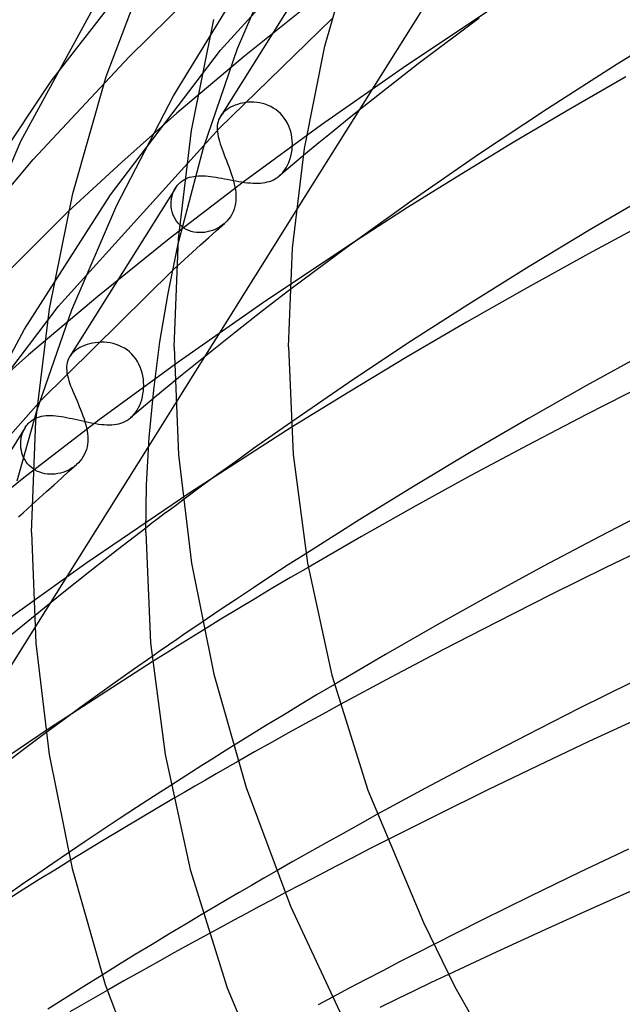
# Model space of a CAD drawing. Header units: millimetres. Extents: x -305 to 305, y -173 to 291.
# Tile 22 of 95: x -190 to -169, y 174 to 209. Entities that reach past the tile are written whole.
import ezdxf

# ---------------------------------------------------------------- set-up
doc = ezdxf.new("R2010")
doc.units = ezdxf.units.MM
doc.layers.add('HIDDEN', color=7, linetype='Continuous')
doc.layers.add('THICK', color=7, linetype='Continuous')

msp = doc.modelspace()

# ---------------------------------------------------------------- linework, layer by layer
at = {"layer": 'HIDDEN'}
for p, q in [((-183.385, 207.843), (-177.889, 213.885)), ((-179.701, 211.4), (-183.387, 205.522)), ((-182.784, 207.902), (-181.241, 211.532)), ((-186.577, 207.602), (-183.398, 210.76)), ((-185.03, 206.242), (-182.503, 210.377)), ((-189.308, 206.757), (-187.06, 209.665)), ((-180.087, 209.607), (-182.54, 207.633)), ((-173.838, 209.324), (-176.87, 207.303)), ((-183.427, 205.093), (-179.488, 208.935)), ((-183.977, 204.417), (-182.784, 207.902)), ((-189.941, 204.013), (-186.577, 207.602)), ((-187.24, 202.773), (-183.385, 207.843)), ((-182.54, 207.633), (-184.907, 205.633)), ((-176.87, 207.303), (-179.844, 205.23)), ((-187.011, 202.41), (-185.03, 206.242)), ((-183.03, 205.842), (-183.101, 205.8)), ((-182.954, 205.88), (-183.03, 205.842)), ((-182.873, 205.914), (-182.954, 205.88)), ((-182.788, 205.944), (-182.873, 205.914)), ((-182.7, 205.97), (-182.788, 205.944)), ((-182.608, 205.99), (-182.7, 205.97)), ((-182.513, 206.006), (-182.608, 205.99)), ((-182.417, 206.016), (-182.513, 206.006)), ((-182.318, 206.021), (-182.417, 206.016)), ((-182.218, 206.019), (-182.318, 206.021)), ((-182.117, 206.011), (-182.218, 206.019)), ((-182.016, 205.996), (-182.117, 206.011)), ((-181.916, 205.975), (-182.016, 205.996)), ((-181.816, 205.946), (-181.916, 205.975)), ((-181.719, 205.909), (-181.816, 205.946)), ((-181.625, 205.866), (-181.719, 205.909)), ((-181.534, 205.815), (-181.625, 205.866)), ((-186.841, 203.922), (-184.907, 205.633)), ((-183.388, 205.52), (-183.422, 205.459)), ((-183.367, 205.553), (-183.388, 205.52)), ((-183.343, 205.585), (-183.367, 205.553)), ((-183.318, 205.616), (-183.343, 205.585)), ((-183.29, 205.647), (-183.318, 205.616)), ((-183.259, 205.677), (-183.29, 205.647)), ((-183.227, 205.706), (-183.259, 205.677)), ((-183.166, 205.755), (-183.227, 205.706)), ((-183.101, 205.8), (-183.166, 205.755)), ((-181.447, 205.758), (-181.534, 205.815)), ((-181.364, 205.693), (-181.447, 205.758)), ((-181.286, 205.621), (-181.364, 205.693)), ((-181.215, 205.543), (-181.286, 205.621)), ((-181.15, 205.461), (-181.215, 205.543)), ((-178.532, 205.735), (-179.005, 205.354)), ((-183.495, 205.199), (-183.499, 205.129)), ((-183.486, 205.267), (-183.495, 205.199)), ((-183.471, 205.333), (-183.486, 205.267)), ((-183.45, 205.397), (-183.471, 205.333)), ((-183.422, 205.459), (-183.45, 205.397)), ((-179.844, 205.23), (-182.588, 203.223)), ((-181.091, 205.373), (-181.15, 205.461)), ((-181.039, 205.281), (-181.091, 205.373)), ((-180.994, 205.185), (-181.039, 205.281)), ((-180.957, 205.088), (-180.994, 205.185)), ((-179.005, 205.354), (-179.475, 204.973)), ((-189.054, 198.878), (-183.427, 205.093)), ((-183.499, 205.129), (-183.498, 205.056)), ((-183.498, 205.056), (-183.492, 204.981)), ((-183.492, 204.981), (-183.481, 204.902)), ((-183.481, 204.902), (-183.466, 204.821)), ((-183.466, 204.821), (-183.446, 204.737)), ((-180.926, 204.988), (-180.957, 205.088)), ((-180.902, 204.886), (-180.926, 204.988)), ((-180.884, 204.784), (-180.902, 204.886)), ((-179.475, 204.973), (-179.941, 204.591)), ((-183.446, 204.737), (-183.422, 204.651)), ((-183.422, 204.651), (-183.394, 204.562)), ((-183.394, 204.562), (-183.363, 204.47)), ((-183.363, 204.47), (-183.329, 204.376)), ((-180.873, 204.681), (-180.884, 204.784)), ((-180.879, 204.356), (-180.87, 204.474)), ((-180.868, 204.577), (-180.873, 204.681)), ((-180.87, 204.474), (-180.868, 204.577)), ((-179.941, 204.591), (-180.404, 204.208)), ((-184.864, 201.054), (-183.977, 204.417)), ((-183.329, 204.376), (-183.293, 204.278)), ((-183.293, 204.278), (-183.254, 204.179)), ((-183.254, 204.179), (-183.215, 204.079)), ((-180.951, 204.016), (-180.92, 204.125)), ((-180.92, 204.125), (-180.895, 204.239)), ((-180.895, 204.239), (-180.879, 204.356)), ((-180.404, 204.208), (-180.864, 203.824)), ((-192.727, 200.7), (-189.941, 204.013)), ((-188.731, 202.175), (-186.841, 203.922)), ((-183.215, 204.079), (-183.175, 203.977)), ((-183.175, 203.977), (-183.135, 203.874)), ((-183.135, 203.874), (-183.095, 203.769)), ((-183.095, 203.769), (-183.056, 203.665)), ((-180.864, 203.824), (-181.32, 203.439)), ((-181.084, 203.721), (-181.034, 203.813)), ((-181.034, 203.813), (-180.989, 203.912)), ((-180.989, 203.912), (-180.951, 204.016)), ((-184.391, 203.409), (-184.315, 203.423)), ((-184.315, 203.423), (-184.239, 203.433)), ((-184.239, 203.433), (-184.16, 203.44)), ((-184.16, 203.44), (-184.079, 203.442)), ((-184.079, 203.442), (-183.995, 203.441)), ((-183.995, 203.441), (-183.909, 203.436)), ((-183.909, 203.436), (-183.82, 203.429)), ((-183.82, 203.429), (-183.729, 203.419)), ((-183.729, 203.419), (-183.636, 203.406)), ((-183.056, 203.665), (-183.019, 203.561)), ((-183.019, 203.561), (-182.985, 203.457)), ((-182.985, 203.457), (-182.953, 203.354)), ((-181.399, 203.379), (-181.336, 203.426)), ((-181.336, 203.426), (-181.267, 203.487)), ((-181.267, 203.487), (-181.202, 203.556)), ((-181.202, 203.556), (-181.141, 203.635)), ((-181.141, 203.635), (-181.084, 203.721)), ((-182.588, 203.223), (-185.179, 201.234)), ((-184.939, 203.046), (-184.913, 203.082)), ((-184.913, 203.082), (-184.885, 203.117)), ((-184.885, 203.117), (-184.855, 203.15)), ((-184.855, 203.15), (-184.824, 203.182)), ((-184.824, 203.182), (-184.791, 203.211)), ((-184.791, 203.211), (-184.732, 203.259)), ((-184.732, 203.259), (-184.669, 203.3)), ((-184.669, 203.3), (-184.603, 203.335)), ((-184.603, 203.335), (-184.534, 203.365)), ((-184.534, 203.365), (-184.464, 203.389)), ((-184.464, 203.389), (-184.391, 203.409)), ((-183.636, 203.406), (-183.541, 203.392)), ((-183.541, 203.392), (-183.444, 203.375)), ((-183.444, 203.375), (-183.346, 203.357)), ((-183.346, 203.357), (-183.247, 203.338)), ((-183.247, 203.338), (-183.146, 203.319)), ((-183.146, 203.319), (-183.045, 203.299)), ((-183.045, 203.299), (-182.943, 203.279)), ((-182.953, 203.354), (-182.925, 203.252)), ((-182.943, 203.279), (-182.841, 203.26)), ((-182.925, 203.252), (-182.9, 203.152)), ((-182.9, 203.152), (-182.88, 203.053)), ((-182.841, 203.26), (-182.74, 203.243)), ((-182.74, 203.243), (-182.64, 203.226)), ((-182.64, 203.226), (-182.54, 203.212)), ((-182.54, 203.212), (-182.442, 203.2)), ((-182.442, 203.2), (-182.347, 203.191)), ((-182.347, 203.191), (-182.253, 203.185)), ((-182.253, 203.185), (-182.162, 203.182)), ((-182.162, 203.182), (-182.073, 203.183)), ((-182.073, 203.183), (-181.987, 203.187)), ((-181.987, 203.187), (-181.904, 203.196)), ((-181.904, 203.196), (-181.824, 203.208)), ((-181.824, 203.208), (-181.747, 203.225)), ((-181.747, 203.225), (-181.672, 203.246)), ((-181.672, 203.246), (-181.6, 203.271)), ((-181.6, 203.271), (-181.531, 203.302)), ((-181.531, 203.302), (-181.464, 203.338)), ((-181.464, 203.338), (-181.399, 203.379)), ((-190.245, 198.075), (-187.24, 202.773)), ((-184.96, 203.014), (-188.666, 197.104)), ((-185.087, 202.702), (-185.065, 202.784)), ((-185.065, 202.784), (-185.037, 202.863)), ((-185.037, 202.863), (-185.003, 202.938)), ((-185.003, 202.938), (-184.964, 203.008)), ((-184.964, 203.008), (-184.939, 203.046)), ((-182.88, 203.053), (-182.863, 202.955)), ((-182.863, 202.955), (-182.852, 202.859)), ((-182.852, 202.859), (-182.845, 202.764)), ((-182.845, 202.764), (-182.844, 202.664)), ((-188.584, 198.747), (-187.011, 202.41)), ((-185.115, 202.445), (-185.112, 202.532)), ((-185.11, 202.357), (-185.115, 202.445)), ((-185.112, 202.532), (-185.103, 202.618)), ((-185.103, 202.618), (-185.087, 202.702)), ((-182.861, 202.467), (-182.88, 202.371)), ((-182.849, 202.565), (-182.861, 202.467)), ((-182.844, 202.664), (-182.849, 202.565)), ((-192.054, 198.87), (-188.731, 202.175)), ((-185.098, 202.269), (-185.11, 202.357)), ((-185.079, 202.183), (-185.098, 202.269)), ((-185.052, 202.097), (-185.079, 202.183)), ((-185.017, 202.014), (-185.052, 202.097)), ((-180.741, 202.213), (-184.959, 195.486)), ((-182.987, 202.092), (-183.039, 202.006)), ((-182.943, 202.182), (-182.987, 202.092)), ((-182.907, 202.276), (-182.943, 202.182)), ((-182.88, 202.371), (-182.907, 202.276)), ((-184.975, 201.934), (-185.017, 202.014)), ((-184.926, 201.858), (-184.975, 201.934)), ((-184.87, 201.787), (-184.926, 201.858)), ((-184.807, 201.722), (-184.87, 201.787)), ((-184.738, 201.662), (-184.807, 201.722)), ((-183.523, 201.525), (-183.24, 201.777)), ((-183.323, 201.709), (-183.402, 201.655)), ((-183.248, 201.769), (-183.323, 201.709)), ((-183.166, 201.848), (-183.24, 201.777)), ((-183.099, 201.924), (-183.166, 201.848)), ((-183.039, 202.006), (-183.099, 201.924)), ((-184.662, 201.609), (-184.738, 201.662)), ((-184.581, 201.563), (-184.662, 201.609)), ((-184.496, 201.525), (-184.581, 201.563)), ((-184.408, 201.494), (-184.496, 201.525)), ((-184.316, 201.472), (-184.408, 201.494)), ((-184.223, 201.458), (-184.316, 201.472)), ((-184.128, 201.451), (-184.223, 201.458)), ((-184.033, 201.452), (-184.128, 201.451)), ((-183.939, 201.461), (-184.033, 201.452)), ((-183.845, 201.476), (-183.939, 201.461)), ((-183.752, 201.499), (-183.845, 201.476)), ((-183.805, 201.274), (-183.523, 201.525)), ((-183.661, 201.528), (-183.752, 201.499)), ((-183.572, 201.564), (-183.661, 201.528)), ((-183.486, 201.606), (-183.572, 201.564)), ((-183.402, 201.655), (-183.486, 201.606)), ((-185.179, 201.234), (-187.684, 199.218)), ((-184.364, 200.769), (-184.085, 201.022)), ((-184.085, 201.022), (-183.805, 201.274)), ((-178.698, 201.126), (-181.795, 199.058)), ((-184.641, 200.516), (-184.364, 200.769)), ((-184.917, 200.263), (-184.641, 200.516)), ((-189.666, 195.583), (-185.063, 200.129)), ((-180.955, 199.445), (-181.914, 198.708)), ((-187.684, 199.218), (-190.103, 197.174)), ((-181.795, 199.058), (-184.828, 196.942)), ((-193.004, 193.659), (-189.054, 198.878)), ((-189.815, 195.217), (-188.584, 198.747)), ((-181.914, 198.708), (-182.862, 197.968)), ((-192.597, 193.672), (-190.245, 198.075)), ((-182.862, 197.968), (-183.797, 197.223)), ((-187.961, 197.56), (-188.053, 197.533)), ((-187.865, 197.582), (-187.961, 197.56)), ((-187.767, 197.598), (-187.865, 197.582)), ((-187.666, 197.61), (-187.767, 197.598)), ((-187.564, 197.615), (-187.666, 197.61)), ((-187.46, 197.613), (-187.564, 197.615)), ((-187.355, 197.606), (-187.46, 197.613)), ((-187.249, 197.591), (-187.355, 197.606)), ((-187.145, 197.568), (-187.249, 197.591)), ((-187.042, 197.539), (-187.145, 197.568)), ((-188.57, 197.227), (-188.598, 197.197)), ((-188.539, 197.258), (-188.57, 197.227)), ((-188.506, 197.287), (-188.539, 197.258)), ((-188.445, 197.337), (-188.506, 197.287)), ((-188.377, 197.383), (-188.445, 197.337)), ((-188.303, 197.426), (-188.377, 197.383)), ((-188.225, 197.466), (-188.303, 197.426)), ((-188.141, 197.502), (-188.225, 197.466)), ((-188.053, 197.533), (-188.141, 197.502)), ((-186.942, 197.501), (-187.042, 197.539)), ((-186.844, 197.456), (-186.942, 197.501)), ((-186.749, 197.403), (-186.844, 197.456)), ((-186.657, 197.343), (-186.749, 197.403)), ((-186.572, 197.275), (-186.657, 197.343)), ((-186.492, 197.2), (-186.572, 197.275)), ((-183.797, 197.223), (-184.72, 196.476)), ((-192.104, 195.403), (-190.103, 197.174)), ((-188.751, 196.905), (-188.765, 196.836)), ((-188.731, 196.972), (-188.751, 196.905)), ((-188.703, 197.037), (-188.731, 196.972)), ((-188.668, 197.102), (-188.703, 197.037)), ((-188.647, 197.134), (-188.668, 197.102)), ((-188.623, 197.165), (-188.647, 197.134)), ((-188.598, 197.197), (-188.623, 197.165)), ((-184.828, 196.942), (-187.626, 194.894)), ((-186.418, 197.119), (-186.492, 197.2)), ((-186.351, 197.032), (-186.418, 197.119)), ((-186.291, 196.94), (-186.351, 197.032)), ((-186.239, 196.844), (-186.291, 196.94)), ((-188.772, 196.765), (-188.773, 196.691)), ((-188.773, 196.691), (-188.768, 196.615)), ((-188.765, 196.836), (-188.772, 196.765)), ((-188.768, 196.615), (-188.758, 196.535)), ((-188.758, 196.535), (-188.742, 196.453)), ((-186.194, 196.744), (-186.239, 196.844)), ((-186.156, 196.642), (-186.194, 196.744)), ((-186.125, 196.537), (-186.156, 196.642)), ((-186.102, 196.432), (-186.125, 196.537)), ((-188.742, 196.453), (-188.721, 196.367)), ((-188.721, 196.367), (-188.695, 196.279)), ((-188.695, 196.279), (-188.665, 196.188)), ((-188.665, 196.188), (-188.631, 196.093)), ((-186.085, 196.326), (-186.102, 196.432)), ((-186.075, 196.219), (-186.085, 196.326)), ((-186.072, 196.113), (-186.075, 196.219)), ((-184.72, 196.476), (-185.631, 195.724)), ((-188.631, 196.093), (-188.593, 195.996)), ((-188.593, 195.996), (-188.552, 195.895)), ((-188.552, 195.895), (-188.509, 195.792)), ((-186.097, 195.802), (-186.083, 195.905)), ((-186.083, 195.905), (-186.075, 196.008)), ((-186.075, 196.008), (-186.072, 196.113)), ((-195.119, 189.425), (-189.666, 195.583)), ((-188.509, 195.792), (-188.464, 195.688)), ((-188.464, 195.688), (-188.419, 195.581)), ((-188.419, 195.581), (-188.372, 195.473)), ((-185.631, 195.724), (-186.529, 194.969)), ((-186.212, 195.412), (-186.175, 195.506)), ((-186.175, 195.506), (-186.143, 195.602)), ((-186.143, 195.602), (-186.118, 195.701)), ((-186.118, 195.701), (-186.097, 195.802)), ((-188.372, 195.473), (-188.326, 195.364)), ((-188.326, 195.364), (-188.282, 195.255)), ((-188.282, 195.255), (-188.239, 195.146)), ((-188.239, 195.146), (-188.199, 195.037)), ((-186.408, 195.091), (-186.352, 195.162)), ((-186.352, 195.162), (-186.301, 195.24)), ((-186.301, 195.24), (-186.254, 195.323)), ((-186.254, 195.323), (-186.212, 195.412)), ((-187.626, 194.894), (-190.271, 192.862)), ((-190.112, 194.767), (-190.081, 194.799)), ((-190.081, 194.799), (-190.048, 194.83)), ((-190.048, 194.83), (-189.99, 194.875)), ((-189.99, 194.875), (-189.929, 194.915)), ((-189.929, 194.915), (-189.865, 194.95)), ((-189.865, 194.95), (-189.797, 194.979)), ((-189.797, 194.979), (-189.725, 195.004)), ((-189.725, 195.004), (-189.65, 195.023)), ((-189.65, 195.023), (-189.573, 195.037)), ((-189.573, 195.037), (-189.493, 195.046)), ((-189.493, 195.046), (-189.411, 195.05)), ((-189.411, 195.05), (-189.326, 195.05)), ((-189.326, 195.05), (-189.24, 195.047)), ((-189.24, 195.047), (-189.151, 195.04)), ((-189.151, 195.04), (-189.06, 195.029)), ((-189.06, 195.029), (-188.967, 195.016)), ((-188.967, 195.016), (-188.872, 194.999)), ((-188.872, 194.999), (-188.775, 194.981)), ((-188.775, 194.981), (-188.676, 194.961)), ((-188.676, 194.961), (-188.575, 194.939)), ((-188.575, 194.939), (-188.472, 194.916)), ((-188.472, 194.916), (-188.369, 194.893)), ((-188.369, 194.893), (-188.266, 194.869)), ((-188.266, 194.869), (-188.162, 194.846)), ((-188.199, 195.037), (-188.162, 194.93)), ((-188.162, 194.93), (-188.129, 194.823)), ((-188.162, 194.846), (-188.059, 194.823)), ((-188.129, 194.823), (-188.1, 194.718)), ((-188.059, 194.823), (-187.955, 194.802)), ((-187.955, 194.802), (-187.852, 194.782)), ((-186.872, 194.781), (-186.799, 194.807)), ((-186.799, 194.807), (-186.728, 194.838)), ((-186.728, 194.838), (-186.66, 194.875)), ((-186.66, 194.875), (-186.594, 194.918)), ((-186.594, 194.918), (-186.531, 194.967)), ((-186.531, 194.967), (-186.468, 195.026)), ((-186.468, 195.026), (-186.408, 195.091)), ((-180.92, 194.807), (-181.578, 194.346)), ((-190.217, 194.63), (-193.947, 188.683)), ((-190.323, 194.402), (-190.295, 194.479)), ((-190.295, 194.479), (-190.261, 194.553)), ((-190.261, 194.553), (-190.221, 194.624)), ((-190.221, 194.624), (-190.197, 194.662)), ((-190.197, 194.662), (-190.171, 194.698)), ((-190.171, 194.698), (-190.142, 194.733)), ((-190.142, 194.733), (-190.112, 194.767)), ((-188.1, 194.718), (-188.076, 194.614)), ((-188.076, 194.614), (-188.056, 194.512)), ((-188.056, 194.512), (-188.042, 194.412)), ((-187.852, 194.782), (-187.751, 194.765)), ((-187.751, 194.765), (-187.652, 194.75)), ((-187.652, 194.75), (-187.555, 194.738)), ((-187.555, 194.738), (-187.46, 194.729)), ((-187.46, 194.729), (-187.367, 194.724)), ((-187.367, 194.724), (-187.278, 194.723)), ((-187.278, 194.723), (-187.192, 194.726)), ((-187.192, 194.726), (-187.108, 194.733)), ((-187.108, 194.733), (-187.027, 194.744)), ((-187.027, 194.744), (-186.948, 194.76)), ((-186.948, 194.76), (-186.872, 194.781)), ((-180.908, 194.624), (-184.452, 192.34)), ((-190.378, 194.079), (-190.373, 194.162)), ((-190.373, 194.162), (-190.362, 194.244)), ((-190.362, 194.244), (-190.345, 194.324)), ((-190.345, 194.324), (-190.323, 194.402)), ((-188.042, 194.412), (-188.033, 194.312)), ((-188.033, 194.129), (-188.042, 194.039)), ((-188.033, 194.312), (-188.03, 194.22)), ((-188.03, 194.22), (-188.033, 194.129)), ((-181.578, 194.346), (-182.225, 193.888)), ((-190.377, 193.995), (-190.378, 194.079)), ((-190.37, 193.91), (-190.377, 193.995)), ((-190.356, 193.826), (-190.37, 193.91)), ((-190.336, 193.742), (-190.356, 193.826)), ((-185.898, 193.989), (-189.887, 187.628)), ((-188.109, 193.776), (-188.145, 193.693)), ((-188.079, 193.863), (-188.109, 193.776)), ((-188.057, 193.95), (-188.079, 193.863)), ((-188.042, 194.039), (-188.057, 193.95)), ((-182.225, 193.888), (-182.862, 193.432)), ((-190.31, 193.66), (-190.336, 193.742)), ((-190.276, 193.581), (-190.31, 193.66)), ((-190.237, 193.504), (-190.276, 193.581)), ((-190.19, 193.43), (-190.237, 193.504)), ((-190.137, 193.36), (-190.19, 193.43)), ((-188.293, 193.463), (-188.355, 193.394)), ((-188.237, 193.536), (-188.293, 193.463)), ((-188.188, 193.613), (-188.237, 193.536)), ((-188.145, 193.693), (-188.188, 193.613)), ((-182.862, 193.432), (-183.485, 192.981)), ((-190.078, 193.295), (-190.137, 193.36)), ((-190.014, 193.236), (-190.078, 193.295)), ((-189.944, 193.182), (-190.014, 193.236)), ((-189.868, 193.134), (-189.944, 193.182)), ((-189.789, 193.093), (-189.868, 193.134)), ((-189.706, 193.059), (-189.789, 193.093)), ((-188.951, 192.86), (-188.688, 193.094)), ((-188.816, 193.088), (-188.902, 193.057)), ((-188.732, 193.125), (-188.816, 193.088)), ((-188.651, 193.167), (-188.732, 193.125)), ((-188.688, 193.094), (-188.423, 193.329)), ((-188.572, 193.215), (-188.651, 193.167)), ((-188.497, 193.268), (-188.572, 193.215)), ((-188.426, 193.326), (-188.497, 193.268)), ((-188.355, 193.394), (-188.423, 193.329)), ((-190.271, 192.862), (-192.829, 190.802)), ((-189.62, 193.031), (-189.706, 193.059)), ((-189.531, 193.011), (-189.62, 193.031)), ((-189.441, 192.998), (-189.531, 193.011)), ((-189.351, 192.992), (-189.441, 192.998)), ((-189.26, 192.992), (-189.351, 192.992)), ((-189.169, 192.999), (-189.26, 192.992)), ((-189.212, 192.625), (-188.951, 192.86)), ((-189.079, 193.013), (-189.169, 192.999)), ((-188.99, 193.032), (-189.079, 193.013)), ((-188.902, 193.057), (-188.99, 193.032)), ((-183.485, 192.981), (-184.096, 192.534)), ((-189.732, 192.154), (-189.473, 192.39)), ((-189.473, 192.39), (-189.212, 192.625)), ((-184.096, 192.534), (-184.698, 192.089)), ((-189.991, 191.919), (-189.732, 192.154)), ((-184.452, 192.34), (-188.061, 189.888)), ((-186, 191.109), (-186.988, 190.35)), ((-186.988, 190.35), (-187.964, 189.587)), ((-180.399, 190.209), (-181.009, 189.816)), ((-188.061, 189.888), (-191.477, 187.447)), ((-181.009, 189.816), (-181.617, 189.419)), ((-180.317, 189.732), (-180.933, 189.371)), ((-187.964, 189.587), (-188.928, 188.82)), ((-181.617, 189.419), (-182.224, 189.02)), ((-180.933, 189.371), (-181.546, 189.009)), ((-182.224, 189.02), (-182.827, 188.619)), ((-181.546, 189.009), (-182.156, 188.645)), ((-188.928, 188.82), (-189.878, 188.049)), ((-182.827, 188.619), (-183.428, 188.217)), ((-182.156, 188.645), (-182.763, 188.28)), ((-182.763, 188.28), (-183.367, 187.914)), ((-189.878, 188.049), (-190.816, 187.275)), ((-183.428, 188.217), (-184.024, 187.815)), ((-183.367, 187.914), (-183.969, 187.546)), ((-185.789, 186.601), (-186.433, 186.15)), ((-185.772, 186.427), (-189.382, 184.094)), ((-186.433, 186.15), (-187.068, 185.701)), ((-187.068, 185.701), (-187.692, 185.255)), ((-179.396, 185.633), (-179.995, 185.277)), ((-187.692, 185.255), (-188.305, 184.812)), ((-179.995, 185.277), (-180.59, 184.919)), ((-188.305, 184.812), (-188.905, 184.374)), ((-180.59, 184.919), (-181.183, 184.561)), ((-179.198, 184.926), (-179.805, 184.594)), ((-181.183, 184.561), (-181.772, 184.201)), ((-179.805, 184.594), (-180.406, 184.263)), ((-188.905, 184.374), (-189.496, 183.938)), ((-181.772, 184.201), (-182.359, 183.84)), ((-180.406, 184.263), (-181.002, 183.933)), ((-189.382, 184.094), (-193.053, 181.597)), ((-182.359, 183.84), (-182.942, 183.479)), ((-181.002, 183.933), (-181.596, 183.601)), ((-181.596, 183.601), (-182.188, 183.268)), ((-182.188, 183.268), (-182.777, 182.933)), ((-185.125, 182.098), (-185.728, 181.709)), ((-185.728, 181.709), (-186.329, 181.318)), ((-185.031, 181.633), (-185.64, 181.275)), ((-186.329, 181.318), (-186.929, 180.924)), ((-185.64, 181.275), (-186.247, 180.915)), ((-177.908, 181.072), (-178.503, 180.745)), ((-186.929, 180.924), (-187.525, 180.528)), ((-186.247, 180.915), (-186.851, 180.554)), ((-178.503, 180.745), (-179.094, 180.417)), ((-187.525, 180.528), (-188.119, 180.131)), ((-186.851, 180.554), (-187.453, 180.193)), ((-179.094, 180.417), (-179.682, 180.088)), ((-188.119, 180.131), (-188.709, 179.733)), ((-187.453, 180.193), (-188.051, 179.83)), ((-179.682, 180.088), (-180.268, 179.758)), ((-177.559, 180.178), (-178.162, 179.871)), ((-188.051, 179.83), (-188.647, 179.466)), ((-180.268, 179.758), (-180.852, 179.427)), ((-178.162, 179.871), (-178.761, 179.564)), ((-180.852, 179.427), (-181.433, 179.095)), ((-178.761, 179.564), (-179.358, 179.256)), ((-179.951, 178.947), (-180.541, 178.639)), ((-179.358, 179.256), (-179.951, 178.947)), ((-180.541, 178.639), (-181.127, 178.33)), ((-184.005, 177.594), (-184.6, 177.24)), ((-184.6, 177.24), (-185.191, 176.885)), ((-185.191, 176.885), (-185.78, 176.529)), ((-183.792, 176.9), (-184.395, 176.57)), ((-185.78, 176.529), (-186.366, 176.172)), ((-184.395, 176.57), (-184.992, 176.241)), ((-175.914, 176.527), (-176.514, 176.221)), ((-184.992, 176.241), (-185.586, 175.911)), ((-176.514, 176.221), (-177.112, 175.914)), ((-186.366, 176.172), (-186.949, 175.814)), ((-185.586, 175.911), (-186.177, 175.58)), ((-177.112, 175.914), (-177.706, 175.607)), ((-186.949, 175.814), (-187.53, 175.454)), ((-186.177, 175.58), (-186.767, 175.248)), ((-177.706, 175.607), (-178.296, 175.299)), ((-186.767, 175.248), (-187.353, 174.915)), ((-178.296, 175.299), (-178.883, 174.992)), ((-176.007, 175.19), (-176.608, 174.903)), ((-175.401, 175.477), (-176.007, 175.19)), ((-178.883, 174.992), (-179.465, 174.684)), ((-176.608, 174.903), (-177.207, 174.614)), ((-177.207, 174.614), (-177.807, 174.324))]:
    msp.add_line(p, q, dxfattribs=at)
at = {"layer": 'THICK'}
for p, q in [((-156.715, 240.525), (-180.741, 202.213)), ((-179.73, 207.978), (-178.688, 211.638)), ((-187.381, 206.92), (-185.757, 211.226)), ((-190.369, 204.66), (-187.424, 210.08)), ((-174.331, 208.962), (-176.462, 207.358)), ((-184.399, 205.025), (-183.618, 208.919)), ((-166.992, 208.896), (-169.498, 207.352)), ((-180.448, 204.396), (-179.73, 207.978)), ((-176.462, 207.358), (-178.532, 205.735)), ((-169.498, 207.352), (-171.94, 205.788)), ((-188.559, 202.818), (-187.381, 206.92)), ((-169.197, 206.904), (-171.15, 205.779)), ((-193.237, 200.873), (-189.308, 206.757)), ((-171.94, 205.788), (-174.346, 204.186)), ((-171.15, 205.779), (-173.074, 204.64)), ((-184.851, 201.229), (-184.399, 205.025)), ((-192.545, 199.588), (-190.369, 204.66)), ((-173.074, 204.64), (-174.968, 203.489)), ((-180.863, 200.913), (-180.448, 204.396)), ((-174.346, 204.186), (-176.672, 202.578)), ((-174.968, 203.489), (-176.831, 202.326)), ((-189.373, 198.789), (-188.559, 202.818)), ((-168.161, 202.888), (-170.394, 201.582)), ((-176.672, 202.578), (-178.871, 201)), ((-176.831, 202.326), (-178.698, 201.126)), ((-168.273, 201.906), (-170.501, 200.708)), ((-170.394, 201.582), (-172.581, 200.261)), ((-185.221, 199.32), (-184.864, 201.054)), ((-185, 197.447), (-184.851, 201.229)), ((-178.871, 201), (-180.955, 199.445)), ((-181, 197.448), (-180.863, 200.913)), ((-170.501, 200.708), (-172.652, 199.519)), ((-185.063, 200.129), (-185.039, 200.151)), ((-185.039, 200.151), (-185.014, 200.174)), ((-185.014, 200.174), (-184.99, 200.196)), ((-184.99, 200.196), (-184.966, 200.218)), ((-184.966, 200.218), (-184.942, 200.241)), ((-184.942, 200.241), (-184.917, 200.263)), ((-172.581, 200.261), (-174.719, 198.929)), ((-185.505, 197.628), (-185.221, 199.32)), ((-172.652, 199.519), (-174.766, 198.317)), ((-174.719, 198.929), (-176.82, 197.576)), ((-189.844, 194.863), (-189.373, 198.789)), ((-174.766, 198.317), (-176.847, 197.1)), ((-185.723, 195.952), (-185.505, 197.628)), ((-176.82, 197.576), (-178.897, 196.195)), ((-185, 197.447), (-184.851, 193.676)), ((-181, 197.448), (-180.837, 193.682)), ((-168.499, 197.244), (-170.569, 196.101)), ((-176.847, 197.1), (-178.895, 195.869)), ((-178.897, 196.195), (-180.92, 194.807)), ((-185.877, 194.283), (-185.723, 195.952)), ((-178.895, 195.869), (-180.908, 194.624)), ((-170.569, 196.101), (-172.601, 194.948)), ((-168.481, 196.154), (-170.572, 195.086)), ((-184.959, 195.486), (-185.898, 193.989)), ((-190.507, 192.76), (-189.815, 195.217)), ((-190, 190.952), (-189.844, 194.863)), ((-172.601, 194.948), (-174.603, 193.78)), ((-170.572, 195.086), (-172.622, 194.013)), ((-185.969, 192.618), (-185.877, 194.283)), ((-174.603, 193.78), (-176.571, 192.601)), ((-172.622, 194.013), (-174.617, 192.943)), ((-184.851, 193.676), (-184.397, 189.874)), ((-180.837, 193.682), (-180.342, 189.875)), ((-174.617, 192.943), (-176.549, 191.881)), ((-186, 190.952), (-185.969, 192.618)), ((-176.571, 192.601), (-178.503, 191.411)), ((-184.698, 192.089), (-184.917, 191.926)), ((-190.297, 191.637), (-190.144, 191.778)), ((-190.144, 191.778), (-189.991, 191.919)), ((-185.134, 191.763), (-185.352, 191.6)), ((-184.917, 191.926), (-185.134, 191.763)), ((-176.549, 191.881), (-178.445, 190.813)), ((-168.138, 191.84), (-170.13, 190.805)), ((-190.45, 191.495), (-190.297, 191.637)), ((-185.568, 191.437), (-185.784, 191.273)), ((-185.352, 191.6), (-185.568, 191.437)), ((-178.503, 191.411), (-180.399, 190.209)), ((-185.784, 191.273), (-186, 191.109)), ((-190, 190.952), (-189.847, 187.082)), ((-186, 190.952), (-185.833, 187.084)), ((-178.445, 190.813), (-180.317, 189.732)), ((-170.13, 190.805), (-172.074, 189.771)), ((-167.969, 190.65), (-169.892, 189.721)), ((-184.397, 189.874), (-183.618, 185.988)), ((-180.342, 189.875), (-179.484, 185.96)), ((-172.074, 189.771), (-173.957, 188.745)), ((-169.892, 189.721), (-171.807, 188.776)), ((-173.957, 188.745), (-175.795, 187.718)), ((-171.807, 188.776), (-173.704, 187.818)), ((-189.887, 187.628), (-191.871, 184.464)), ((-184.321, 187.612), (-184.618, 187.41)), ((-184.024, 187.815), (-184.321, 187.612)), ((-175.795, 187.718), (-177.608, 186.681)), ((-173.704, 187.818), (-175.575, 186.854)), ((-184.913, 187.207), (-185.206, 187.005)), ((-184.618, 187.41), (-184.913, 187.207)), ((-184.271, 187.361), (-184.573, 187.174)), ((-183.969, 187.546), (-184.271, 187.361)), ((-189.847, 187.082), (-189.382, 183.181)), ((-185.833, 187.084), (-185.325, 183.173)), ((-185.206, 187.005), (-185.498, 186.803)), ((-184.873, 186.988), (-185.174, 186.801)), ((-184.573, 187.174), (-184.873, 186.988)), ((-185.498, 186.803), (-185.789, 186.601)), ((-185.473, 186.614), (-185.772, 186.427)), ((-185.174, 186.801), (-185.473, 186.614)), ((-177.608, 186.681), (-179.396, 185.633)), ((-175.575, 186.854), (-177.409, 185.888)), ((-183.618, 185.988), (-182.49, 182.028)), ((-179.484, 185.96), (-178.224, 181.925)), ((-177.409, 185.888), (-179.198, 184.926)), ((-168.999, 185.704), (-170.84, 184.786)), ((-170.84, 184.786), (-172.66, 183.859)), ((-168.657, 184.478), (-170.488, 183.629)), ((-189.496, 183.938), (-189.917, 183.625)), ((-172.66, 183.859), (-174.45, 182.928)), ((-189.917, 183.625), (-190.335, 183.311)), ((-182.942, 183.479), (-183.309, 183.25)), ((-170.488, 183.629), (-172.279, 182.781)), ((-190.335, 183.311), (-190.752, 182.997)), ((-189.382, 183.181), (-188.582, 179.192)), ((-185.325, 183.173), (-184.445, 179.152)), ((-183.309, 183.25), (-183.674, 183.021)), ((-184.038, 182.791), (-184.401, 182.561)), ((-183.674, 183.021), (-184.038, 182.791)), ((-182.777, 182.933), (-183.156, 182.718)), ((-174.45, 182.928), (-176.202, 181.998)), ((-172.279, 182.781), (-174.048, 181.926)), ((-184.401, 182.561), (-184.763, 182.33)), ((-183.533, 182.502), (-183.909, 182.285)), ((-183.156, 182.718), (-183.533, 182.502)), ((-184.763, 182.33), (-185.125, 182.098)), ((-184.284, 182.068), (-184.658, 181.851)), ((-183.909, 182.285), (-184.284, 182.068)), ((-184.658, 181.851), (-185.031, 181.633)), ((-182.49, 182.028), (-180.935, 177.868)), ((-178.224, 181.925), (-176.28, 177.291)), ((-176.202, 181.998), (-177.908, 181.072)), ((-174.048, 181.926), (-175.811, 181.057)), ((-175.811, 181.057), (-177.559, 180.178)), ((-188.709, 179.733), (-189.248, 179.367)), ((-169.101, 179.861), (-170.824, 179.043)), ((-189.248, 179.367), (-189.783, 179)), ((-188.647, 179.466), (-189.188, 179.132)), ((-189.783, 179), (-190.313, 178.634)), ((-189.188, 179.132), (-189.727, 178.798)), ((-188.582, 179.192), (-187.424, 175.128)), ((-184.445, 179.152), (-183.152, 175.008)), ((-181.433, 179.095), (-181.865, 178.846)), ((-170.824, 179.043), (-172.531, 178.215)), ((-190.313, 178.634), (-190.838, 178.268)), ((-189.727, 178.798), (-190.264, 178.463)), ((-182.296, 178.597), (-182.725, 178.347)), ((-181.865, 178.846), (-182.296, 178.597)), ((-168.557, 178.597), (-170.306, 177.821)), ((-190.264, 178.463), (-190.798, 178.127)), ((-182.725, 178.347), (-183.153, 178.097)), ((-181.127, 178.33), (-181.578, 178.091)), ((-183.153, 178.097), (-183.58, 177.846)), ((-181.578, 178.091), (-182.026, 177.853)), ((-172.531, 178.215), (-174.23, 177.376)), ((-183.58, 177.846), (-184.005, 177.594)), ((-182.472, 177.614), (-182.915, 177.376)), ((-182.026, 177.853), (-182.472, 177.614)), ((-180.935, 177.868), (-178.928, 173.588)), ((-170.306, 177.821), (-172.032, 177.041)), ((-182.915, 177.376), (-183.355, 177.138)), ((-176.28, 177.291), (-175.177, 175.046)), ((-174.23, 177.376), (-175.914, 176.527)), ((-183.355, 177.138), (-183.792, 176.9)), ((-172.032, 177.041), (-173.732, 176.259)), ((-173.732, 176.259), (-175.401, 175.477)), ((-187.53, 175.454), (-188.166, 175.057)), ((-188.166, 175.057), (-188.8, 174.658)), ((-187.353, 174.915), (-188.01, 174.54)), ((-187.424, 175.128), (-185.667, 170.48)), ((-183.152, 175.008), (-181.162, 170.256)), ((-175.177, 175.046), (-173.728, 172.489)), ((-188.8, 174.658), (-189.43, 174.257)), ((-188.01, 174.54), (-188.663, 174.163)), ((-179.465, 174.684), (-179.967, 174.418))]:
    msp.add_line(p, q, dxfattribs=at)

doc.saveas('drawing.dxf')
